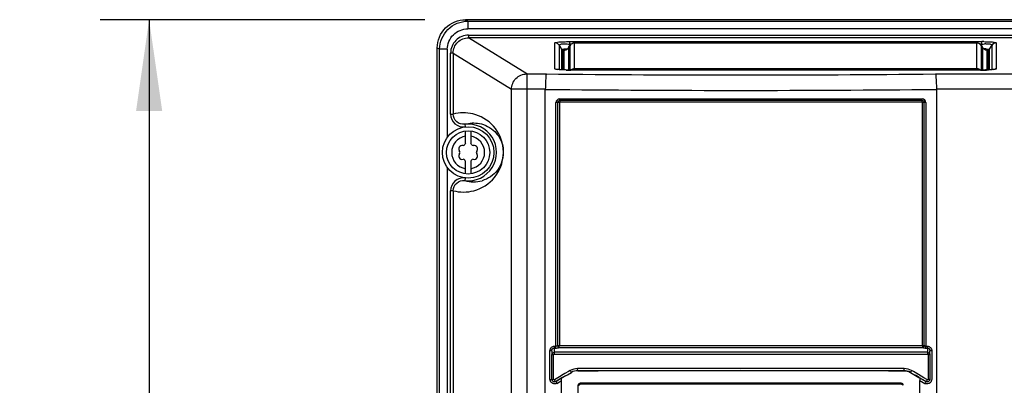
# Model space of a CAD drawing. Header units: inches. Extents: x 0 to 117, y 0 to 83.
# Tile 11 of 70: x 15.64 to 23.17, y 50.32 to 53.12. Entities that reach past the tile are written whole.
import ezdxf

# ---------------------------------------------------------------- set-up
doc = ezdxf.new("R2010")
doc.units = ezdxf.units.IN
doc.header["$LTSCALE"] = 6.431102
doc.header["$MEASUREMENT"] = 0
doc.layers.get('0').update_dxf_attribs({"linetype": 'CONTINUOUS'})
doc.styles.get("Standard").update_dxf_attribs({"font": 'txt', "width": 0.8})
doc.dimstyles.new('DIMSTYLE_1', dxfattribs={"dimtxt": 0.78125, "dimasz": 0.7, "dimexe": 0.18, "dimexo": 0.0625, "dimgap": 0.09, "dimtad": 1, "dimdec": 0, "dimzin": 4, "dimdsep": 46, "dimtxsty": 'STANDARD', "dimblk": '_FILLED', "dimblk1": '_FILLED', "dimblk2": '_FILLED', "dimcen": 0.09, "dimadec": 0, "dimazin": 0, "dimtfac": 1, "dimtdec": 0, "dimtofl": 0, "dimtmove": 0, "dimatfit": 3, "dimldrblk": '_FILLED', "dimfxl": 1, "dimtolj": 1, "dimtzin": 4, "dimarcsym": 0})

# ---------------------------------------------------------------- blocks, each defined once
blk = doc.blocks.new('_FILLED')
at = {"color": 0, "linetype": 'BYBLOCK'}
blk.add_solid([(0, 0), (-1, 0.143), (-1, -0.143)], dxfattribs=at)
blk = doc.blocks.new('*D4')
at = {"color": 7, "linetype": 'CONTINUOUS'}
for p, q in [((18.7406, 53.1218), (16.2572, 53.1218)), ((16.6322, 53.1218), (16.6322, 40.2935)), ((16.6322, 27.4652), (16.6322, 40.2935)), ((18.741, 27.4652), (16.2572, 27.4652))]:
    blk.add_line(p, q, dxfattribs=at)
at = {"color": 7, "linetype": 'CONTINUOUS', "xscale": 0.7, "yscale": 0.7, "zscale": 0.7}
for p, rotation in [((16.6322, 53.1218), 90), ((16.6322, 27.4652), 270)]:
    blk.add_blockref('_FILLED', p, dxfattribs=dict(at, rotation=rotation))
at = {"color": 7, "linetype": 'CONTINUOUS', "insert": (15.6557, 40.2935), "char_height": 0.78125, "width": 1.875, "attachment_point": 2, "rotation": 90, "line_spacing_factor": 0.9}
blk.add_mtext('652', dxfattribs=at)

msp = doc.modelspace()

# ---------------------------------------------------------------- linework, layer by layer
at = {"color": 7, "linetype": 'CONTINUOUS'}
for p, q in [((19.0707, 53.1106), (19.0527, 53.1218)), ((28.1478, 53.1218), (19.0531, 53.1218)), ((19.0707, 53.1106), (19.0707, 53.0517)), ((19.0707, 53.1106), (28.1302, 53.1106)), ((28.1302, 53.0517), (19.0707, 53.0517)), ((19.0763, 53.0034), (19.0763, 52.9837)), ((19.0763, 53.0034), (28.1245, 53.0034)), ((19.5214, 52.7065), (19.0763, 52.9837)), ((28.1245, 52.9837), (19.0763, 52.9837)), ((18.8366, 35.0875), (18.8366, 52.9068)), ((18.8366, 52.9068), (18.8549, 52.8953)), ((18.8549, 35.3302), (18.8549, 52.8953)), ((18.9135, 52.8953), (18.8549, 52.8953)), ((18.9135, 52.8953), (18.9135, 52.2208)), ((19.7373, 52.7452), (19.7373, 52.9446)), ((19.7713, 52.7389), (19.7713, 52.925)), ((19.7713, 52.925), (19.788, 52.8949)), ((19.788, 52.8949), (19.788, 52.7378)), ((19.7982, 52.889), (19.7982, 52.7373)), ((19.8081, 52.7369), (19.8081, 52.8886)), ((19.8225, 52.8919), (19.8213, 52.8915)), ((19.8244, 52.8926), (19.8225, 52.8919)), ((19.827, 52.8938), (19.8244, 52.8926)), ((19.83, 52.8955), (19.827, 52.8938)), ((19.8421, 52.9082), (19.8418, 52.9078)), ((19.8419, 52.9079), (19.8512, 52.9232)), ((19.8421, 52.7362), (19.8421, 52.9082)), ((19.848, 52.9538), (19.848, 52.9342)), ((19.848, 52.9538), (23.0024, 52.9538)), ((19.8532, 52.9249), (19.848, 52.9342)), ((19.8611, 52.9342), (19.848, 52.9342)), ((19.8508, 52.9225), (19.8512, 52.9232)), ((19.8508, 52.9225), (19.8508, 52.7362)), ((19.8849, 52.9421), (19.8849, 52.7362)), ((22.9656, 52.9421), (19.8849, 52.9421)), ((22.9656, 52.7362), (22.9656, 52.9421)), ((23.0024, 52.9342), (22.9894, 52.9342)), ((23.0024, 52.9342), (22.9971, 52.9245)), ((22.9993, 52.9232), (22.9997, 52.9225)), ((22.9997, 52.7362), (22.9997, 52.9225)), ((22.9997, 52.9225), (23.0084, 52.9082)), ((23.0024, 52.9342), (23.0024, 52.9532)), ((23.0084, 52.9082), (23.0084, 52.7362)), ((23.0118, 52.9033), (23.0084, 52.9082)), ((23.0091, 52.9071), (23.0086, 52.9078)), ((23.0149, 52.9), (23.0118, 52.9033)), ((23.0424, 52.8886), (23.0424, 52.7369)), ((23.0523, 52.7373), (23.0523, 52.889)), ((23.0625, 52.8949), (23.0791, 52.925)), ((23.0625, 52.7378), (23.0625, 52.8949)), ((23.0791, 52.925), (23.0791, 52.7389)), ((23.1132, 52.9446), (23.1132, 52.7452)), ((18.9388, 52.399), (18.9388, 52.8665)), ((18.9583, 52.8665), (18.9388, 52.8665)), ((18.9583, 52.8665), (18.9583, 52.399)), ((18.9583, 52.8665), (19.4042, 52.5887)), ((19.7545, 52.7408), (19.753, 52.7411)), ((19.826, 52.7365), (19.8178, 52.7367)), ((19.8586, 52.7362), (19.8433, 52.7363)), ((19.8586, 52.7362), (19.8586, 52.7361)), ((22.9943, 52.7362), (19.8586, 52.7361)), ((19.8849, 52.7477), (22.9656, 52.7477)), ((22.9919, 52.7361), (22.9919, 52.7362)), ((23.0098, 52.7363), (22.9943, 52.7362)), ((23.0457, 52.7371), (23.0389, 52.7368)), ((23.0522, 52.7373), (23.0457, 52.7371)), ((19.5214, 52.7065), (19.5214, 28.0966)), ((19.5214, 52.7065), (19.6715, 52.7065)), ((22.6475, 52.7065), (27.6795, 52.7065)), ((19.4042, 28.1328), (19.4042, 52.5887)), ((19.6634, 52.5887), (19.4042, 52.5887)), ((19.6634, 28.1247), (19.6634, 52.5887)), ((22.6556, 52.5887), (22.6556, 27.7649)), ((27.7967, 52.5887), (22.6556, 52.5887)), ((19.7729, 52.5151), (22.5461, 52.5151)), ((19.7447, 50.6227), (19.7447, 52.4869)), ((19.7706, 52.4869), (19.7447, 52.4869)), ((19.7577, 52.4869), (19.7577, 50.627)), ((19.7706, 52.4869), (19.7706, 50.627)), ((22.5454, 52.5028), (19.7736, 52.5028)), ((22.5446, 52.4905), (19.7744, 52.4905)), ((22.5484, 50.627), (22.5484, 52.4869)), ((22.5743, 52.4869), (22.5484, 52.4869)), ((22.5613, 50.627), (22.5613, 52.4869)), ((22.5743, 52.4869), (22.5743, 50.6227)), ((18.9388, 52.399), (18.9583, 52.399)), ((19.0471, 52.3212), (19.0495, 52.3016)), ((19.0532, 52.1764), (19.0532, 52.27)), ((19.0926, 52.27), (19.0926, 52.1764)), ((18.9135, 51.9907), (18.9135, 40.8035)), ((19.0532, 51.9416), (19.0532, 52.0353)), ((19.0926, 52.0353), (19.0926, 51.9416)), ((19.0495, 51.91), (19.0471, 51.8905)), ((18.9388, 40.9817), (18.9388, 51.8127)), ((18.9583, 51.8127), (18.9388, 51.8127)), ((18.9583, 51.8127), (18.9583, 40.9817)), ((19.7577, 50.627), (22.5613, 50.627)), ((19.6991, 50.3688), (19.6991, 50.5867)), ((19.7127, 50.5867), (19.6991, 50.5867)), ((19.7127, 50.5867), (19.7132, 50.5577)), ((19.7132, 50.3696), (19.7132, 50.5577)), ((19.7269, 50.5577), (19.7132, 50.5577)), ((19.7269, 50.3696), (19.7269, 50.5577)), ((19.7306, 50.5617), (22.5883, 50.5617)), ((19.7315, 50.6079), (19.7318, 50.587)), ((19.7317, 50.6079), (19.7434, 50.6079)), ((19.7318, 50.587), (19.732, 50.5765)), ((19.7328, 50.6227), (19.7447, 50.6227)), ((19.7693, 50.6122), (22.5497, 50.6122)), ((22.5743, 50.6227), (22.5861, 50.6227)), ((22.5756, 50.6079), (22.5875, 50.6079)), ((22.5872, 50.587), (22.587, 50.5765)), ((22.5875, 50.6079), (22.5872, 50.587)), ((22.5921, 50.5577), (22.5921, 50.3696)), ((22.6058, 50.5577), (22.5921, 50.5577)), ((22.6058, 50.5577), (22.6062, 50.5867)), ((22.6058, 50.5577), (22.6058, 50.3696)), ((22.6199, 50.5867), (22.6062, 50.5867)), ((22.6199, 50.5867), (22.6199, 50.3688)), ((19.7996, 50.4047), (19.7729, 50.3893)), ((19.794, 50.3822), (19.8228, 50.3988)), ((19.813, 50.4125), (19.7996, 50.4047)), ((19.8398, 50.4279), (19.813, 50.4125)), ((19.8214, 50.398), (19.8329, 50.4046)), ((19.8228, 50.3988), (19.8329, 50.4046)), ((19.8329, 50.4046), (19.8629, 50.422)), ((19.8329, 50.4046), (19.8629, 50.422)), ((19.8532, 50.4356), (19.8398, 50.4279)), ((19.8629, 50.422), (19.8629, 50.422)), ((22.4087, 50.451), (19.9103, 50.451)), ((21.1595, 50.4356), (19.9121, 50.4352)), ((19.9121, 50.4352), (19.9121, 50.4352)), ((22.4069, 50.4352), (21.1595, 50.4356)), ((22.4069, 50.4352), (22.4069, 50.4352)), ((22.4561, 50.422), (22.4561, 50.422)), ((22.4561, 50.422), (22.4838, 50.406)), ((22.4561, 50.422), (22.4838, 50.406)), ((22.4792, 50.4279), (22.4658, 50.4356)), ((22.506, 50.4125), (22.4792, 50.4279)), ((22.4838, 50.406), (22.5223, 50.3837)), ((22.5224, 50.3835), (22.4943, 50.3999)), ((22.5181, 50.4054), (22.506, 50.4125)), ((22.5594, 50.3816), (22.5181, 50.4054)), ((19.6991, 50.3688), (19.7269, 50.3696)), ((19.7729, 50.3893), (19.7328, 50.3662)), ((19.7633, 50.364), (19.7423, 50.3518)), ((19.7423, 50.3518), (19.7427, 50.3525)), ((19.7427, 50.3525), (19.7727, 50.3699)), ((19.7522, 50.3382), (19.7722, 50.3498)), ((19.7686, 50.367), (19.7633, 50.364)), ((19.7896, 50.3792), (19.7686, 50.367)), ((19.7722, 50.3498), (19.7882, 50.359)), ((19.7727, 50.3699), (19.794, 50.3822)), ((19.7882, 45.2696), (19.7882, 50.3626)), ((19.7908, 50.38), (19.7896, 50.3792)), ((19.9141, 45.3113), (19.9141, 50.3231)), ((19.9141, 50.3231), (19.9211, 50.3231)), ((22.3875, 50.331), (19.929, 50.331)), ((22.3866, 50.3389), (19.9299, 50.3389)), ((22.5223, 50.3837), (22.5455, 50.3703)), ((22.5324, 50.3775), (22.5268, 50.3807)), ((22.5283, 45.2696), (22.5283, 50.3605)), ((22.5283, 50.3605), (22.5369, 50.3555)), ((22.549, 50.3678), (22.5324, 50.3775)), ((22.5369, 50.3555), (22.5411, 50.3531)), ((22.5411, 50.3531), (22.5668, 50.3382)), ((22.5455, 50.3703), (22.5763, 50.3525)), ((22.5767, 50.3518), (22.549, 50.3678)), ((22.5862, 50.3662), (22.5594, 50.3816)), ((22.5767, 50.3518), (22.5763, 50.3525)), ((22.5921, 50.3696), (22.6058, 50.3696))]:
    msp.add_line(p, q, dxfattribs=at)
for points in [[(19.8386, 52.9033), (19.8359, 52.9003), (19.833, 52.8977), (19.83, 52.8955)], [(19.8418, 52.9078), (19.8412, 52.9068), (19.8386, 52.9033)], [(23.0241, 52.8935), (23.0212, 52.8951), (23.018, 52.8972), (23.0149, 52.9)], [(23.0293, 52.8914), (23.0297, 52.8913), (23.0299, 52.8913), (23.0294, 52.8914), (23.0283, 52.8917), (23.0266, 52.8924), (23.0241, 52.8935)], [(19.8024, 52.7371), (19.7953, 52.7374), (19.7886, 52.7378), (19.7824, 52.7381), (19.7767, 52.7385), (19.7715, 52.7389), (19.7669, 52.7393), (19.7629, 52.7397), (19.7594, 52.7401), (19.7566, 52.7405), (19.7545, 52.7408)], [(19.8178, 52.7367), (19.8099, 52.7369), (19.8024, 52.7371)], [(19.8433, 52.7363), (19.8346, 52.7364), (19.826, 52.7365)], [(23.0389, 52.7368), (23.0319, 52.7367), (23.0247, 52.7365), (23.0173, 52.7364), (23.0098, 52.7363)], [(23.0834, 52.7393), (23.0793, 52.7389), (23.0746, 52.7385), (23.0696, 52.7382), (23.0642, 52.7379), (23.0583, 52.7376), (23.0522, 52.7373)], [(23.0967, 52.7407), (23.0976, 52.7411), (23.0981, 52.7412), (23.0978, 52.7412), (23.0969, 52.741), (23.0953, 52.7407), (23.0931, 52.7404), (23.0904, 52.74), (23.0872, 52.7396), (23.0834, 52.7393)], [(19.7706, 52.4869), (19.7707, 52.4875), (19.7708, 52.4881), (19.7711, 52.4887), (19.7715, 52.4892), (19.7719, 52.4897), (19.7724, 52.49), (19.773, 52.4903), (19.7737, 52.4905), (19.7744, 52.4905)], [(22.5446, 52.4905), (22.5453, 52.4905), (22.5459, 52.4903), (22.5465, 52.49), (22.547, 52.4897), (22.5475, 52.4892), (22.5479, 52.4887), (22.5482, 52.4881), (22.5483, 52.4875), (22.5484, 52.4869)], [(19.7269, 50.5577), (19.727, 50.5584), (19.7271, 50.5591), (19.7274, 50.5597), (19.7278, 50.5603), (19.7283, 50.5608), (19.7288, 50.5612), (19.7294, 50.5614), (19.73, 50.5616), (19.7306, 50.5617)], [(22.5883, 50.5617), (22.589, 50.5616), (22.5897, 50.5614), (22.5902, 50.5611), (22.5908, 50.5607), (22.5912, 50.5603), (22.5916, 50.5597), (22.5919, 50.5591), (22.592, 50.5584), (22.5921, 50.5577)], [(19.7328, 50.3662), (19.7319, 50.3658), (19.731, 50.3656), (19.7301, 50.3657), (19.7293, 50.366), (19.7285, 50.3664), (19.7278, 50.367), (19.7273, 50.3677), (19.727, 50.3686), (19.7269, 50.3696)], [(22.5921, 50.3696), (22.5919, 50.3686), (22.5916, 50.3677), (22.5912, 50.367), (22.5905, 50.3664), (22.5897, 50.366), (22.5888, 50.3657), (22.588, 50.3656), (22.5871, 50.3658), (22.5862, 50.3662)]]:
    msp.add_lwpolyline(points, dxfattribs=at)
for radius in [0.1969, 0.1654]:
    msp.add_circle((19.0729, 52.1058), radius, dxfattribs=at)
for centre, radius, start, end in [((19.808, 52.9279), 0.0393, 270.01817, 276.81166), ((19.8846, 52.9029), 0.0391, 129.19796, 149.82483), ((22.9656, 52.9028), 0.0393, 61.3713, 89.98413), ((22.9659, 52.9029), 0.0391, 30.17503, 57.25868), ((23.0026, 51.3308), 1.623, 89.41435, 90.00431), ((23.0421, 52.9278), 0.039, 210.17203, 216.96056), ((22.9132, 51.0219), 1.8799, 86.59915, 86.86125), ((23.0015, 52.4842), 0.4101, 86.33315, 86.89556), ((23.0484, 52.6268), 0.3107, 92.51237, 94.38259), ((22.937, 51.4222), 1.4788, 86.28526, 86.60178), ((23.0086, 52.591), 0.3031, 85.1752, 86.3634), ((19.8579, 54.4912), 1.7552, 268.87317, 270.02323), ((19.8849, 52.7084), 0.0393, 90.0171, 96.6811), ((22.9925, 54.5035), 1.7674, 269.9795, 271.06736), ((23.0023, 54.0052), 1.2691, 271.04442, 272.34964), ((23.1132, 52.7059), 0.0393, 90.0179, 96.77705), ((21.1595, 190.4672), 137.7687, 269.381159, 270.618841), ((21.1595, 193.3274), 140.7467, 269.390965, 270.609035), ((19.0729, 52.1058), 0.2169, 263.18611, 96.81389), ((19.0729, 52.1058), 0.126, 98.9893, 261.0107), ((19.0729, 52.1058), 0.126, 278.9893, 81.0107), ((19.0287, 52.1313), 0.0278, 79.87712, 220.12227), ((19.0357, 52.1703), 0.0118, 259.87712, 340.12432), ((19.0729, 52.1568), 0.0278, 135.18228, 160.2725), ((19.0729, 52.1568), 0.0278, 19.87712, 44.81772), ((19.1101, 52.1703), 0.0118, 199.87712, 280.12432), ((19.117, 52.1313), 0.0278, 319.87712, 100.12227), ((19.0287, 52.0803), 0.0278, 139.87712, 280.12227), ((18.9985, 52.1058), 0.0118, 319.87712, 40.12432), ((19.117, 52.0803), 0.0278, 259.87712, 40.12227), ((19.1473, 52.1058), 0.0118, 139.87712, 220.12432), ((19.0357, 52.0414), 0.0118, 19.87712, 100.12432), ((19.0729, 52.0548), 0.0278, 199.87712, 224.81772), ((19.0729, 52.0548), 0.0278, 315.18228, 340.2725), ((19.1101, 52.0414), 0.0118, 79.87712, 160.12432), ((19.1151, 52.1097), 0.2295, 252.77236, 286.24407), ((19.6916, 50.6163), 0.0411, 0.06868, 5.75812), ((22.6274, 50.6163), 0.041, 174.23821, 179.93089), ((19.9102, 50.3368), 0.1141, 90.05249, 119.99271), ((19.9121, 50.3368), 0.0984, 90.03581, 120.01596), ((22.407, 50.337), 0.0982, 59.97191, 89.92432), ((22.4086, 50.3365), 0.1145, 60.07976, 89.96407), ((19.7342, 50.3689), 0.0351, 180.06048, 190.57423), ((19.7328, 50.3696), 0.0197, 180.00975, 300.01719), ((19.9299, 50.3231), 0.0157, 90, 179.99999), ((22.3866, 50.3231), 0.0157, 0, 90), ((21.8163, 49.2815), 1.3088, 57.11895, 57.32612), ((22.5844, 50.3686), 0.0351, 239.98871, 250.6322), ((22.5861, 50.3696), 0.0197, 239.98281, 359.99025)]:
    msp.add_arc(centre, radius, start, end, dxfattribs=at)
msp.add_ellipse((19.8423, 50.407), major_axis=(0.0848, 0.0512), ratio=0.043155, start_param=2.150351, end_param=2.197422, dxfattribs=at)
for points, knots in [([(18.8366, 52.9067), (18.8366, 52.9617), (18.8835, 53.0759), (18.9977, 53.1218), (19.0527, 53.1218)], [0, 0, 0, 0, 0.499963, 1, 1, 1, 1]), ([(18.8549, 52.8953), (18.8551, 52.9503), (18.9013, 53.0647), (19.0157, 53.1105), (19.0707, 53.1106)], [0, 0, 0, 0, 0.500002, 1, 1, 1, 1]), ([(18.9135, 52.8953), (18.9135, 52.9353), (18.9471, 53.0188), (19.0307, 53.0517), (19.0707, 53.0517)], [0, 0, 0, 0, 0.499884, 1, 1, 1, 1]), ([(19.0763, 53.0034), (19.0413, 53.0034), (18.9682, 52.9745), (18.9388, 52.9015), (18.9388, 52.8665)], [0, 0, 0, 0, 0.500123, 1, 1, 1, 1]), ([(18.9583, 52.8665), (18.9583, 52.8965), (18.9835, 52.9592), (19.0463, 52.9838), (19.0763, 52.9837)], [0, 0, 0, 0, 0.499873, 1, 1, 1, 1]), ([(19.7373, 52.9446), (19.7373, 52.9472), (19.7519, 52.949), (19.77, 52.9521), (19.807, 52.9533), (19.8333, 52.9538), (19.848, 52.9538)], [0, 0, 0, 0, 0.07018, 0.27497, 0.605725, 1, 1, 1, 1]), ([(19.7713, 52.925), (19.769, 52.9313), (19.794, 52.9392), (19.8158, 52.9369), (19.8372, 52.9356), (19.848, 52.9342)], [0, 0, 0, 0, 0.250414, 0.591237, 1, 1, 1, 1]), ([(19.788, 52.8949), (19.7888, 52.8957), (19.7935, 52.8955), (19.8081, 52.8982), (19.823, 52.8983), (19.8344, 52.8989)], [0, 0, 0, 0, 0.072703, 0.266659, 1, 1, 1, 1]), ([(19.7918, 52.891), (19.791, 52.8915), (19.7896, 52.8926), (19.7884, 52.8941), (19.788, 52.8949)], [0, 0, 0, 0, 0.508725, 1, 1, 1, 1]), ([(19.7982, 52.889), (19.7971, 52.889), (19.7948, 52.8894), (19.7928, 52.8904), (19.7918, 52.891)], [0, 0, 0, 0, 0.491331, 1, 1, 1, 1]), ([(19.7982, 52.889), (19.7982, 52.8914), (19.8128, 52.8917), (19.8195, 52.8933), (19.8268, 52.8937)], [0, 0, 0, 0, 0.251039, 1, 1, 1, 1]), ([(19.8081, 52.8886), (19.8081, 52.89), (19.8154, 52.8908), (19.8191, 52.8917), (19.8229, 52.892)], [0, 0, 0, 0, 0.26366, 1, 1, 1, 1]), ([(23.0191, 52.9537), (23.0321, 52.9535), (23.0548, 52.953), (23.0862, 52.9514), (23.1015, 52.9488), (23.1132, 52.9468), (23.1132, 52.9446)], [0, 0, 0, 0, 0.407781, 0.734059, 0.931234, 1, 1, 1, 1]), ([(23.0328, 52.8979), (23.0359, 52.8977), (23.0447, 52.8971), (23.0536, 52.8965), (23.0594, 52.8956)], [0, 0, 0, 0, 0.343201, 1, 1, 1, 1]), ([(23.034, 52.893), (23.0363, 52.8928), (23.0422, 52.892), (23.0487, 52.8919), (23.0517, 52.8898)], [0, 0, 0, 0, 0.382523, 1, 1, 1, 1]), ([(23.0376, 52.8907), (23.0385, 52.8905), (23.04, 52.8902), (23.0414, 52.8896), (23.0419, 52.8893)], [0, 0, 0, 0, 0.613492, 1, 1, 1, 1]), ([(23.0594, 52.8956), (23.0601, 52.8955), (23.0611, 52.8953), (23.0623, 52.8951), (23.0625, 52.8949)], [0, 0, 0, 0, 0.69212, 1, 1, 1, 1]), ([(23.0599, 52.9367), (23.0634, 52.9363), (23.0704, 52.9361), (23.0807, 52.9292), (23.0791, 52.925)], [0, 0, 0, 0, 0.442035, 1, 1, 1, 1]), ([(19.7454, 52.7417), (19.7433, 52.7421), (19.7408, 52.7426), (19.7373, 52.7443), (19.7373, 52.7452)], [0, 0, 0, 0, 0.705332, 1, 1, 1, 1]), ([(19.8234, 52.7364), (19.815, 52.7366), (19.789, 52.7375), (19.7628, 52.7382), (19.7454, 52.7417)], [0, 0, 0, 0, 0.320465, 1, 1, 1, 1]), ([(23.1132, 52.7452), (23.1132, 52.7437), (23.1062, 52.7419), (23.0964, 52.7401), (23.077, 52.7383), (23.0627, 52.7376), (23.0543, 52.7372)], [0, 0, 0, 0, 0.073138, 0.266874, 0.58336, 1, 1, 1, 1]), ([(19.4042, 52.5887), (19.4045, 52.6187), (19.4297, 52.6806), (19.4916, 52.7062), (19.5214, 52.7065)], [0, 0, 0, 0, 0.500844, 1, 1, 1, 1]), ([(19.6715, 52.7065), (19.6689, 52.7035), (19.6685, 52.6896), (19.6651, 52.6657), (19.6641, 52.6297), (19.6635, 52.6031), (19.6634, 52.5887)], [0, 0, 0, 0, 0.100015, 0.321432, 0.635667, 1, 1, 1, 1]), ([(22.6475, 52.7065), (22.6501, 52.7035), (22.6504, 52.6896), (22.6539, 52.6657), (22.6548, 52.6297), (22.6555, 52.6031), (22.6556, 52.5887)], [0, 0, 0, 0, 0.10002, 0.321432, 0.635659, 1, 1, 1, 1]), ([(19.7729, 52.5151), (19.7657, 52.5151), (19.7507, 52.5091), (19.7447, 52.4941), (19.7447, 52.4869)], [0, 0, 0, 0, 0.498712, 1, 1, 1, 1]), ([(22.5743, 52.4869), (22.5743, 52.4941), (22.5683, 52.5091), (22.5533, 52.5151), (22.5461, 52.5151)], [0, 0, 0, 0, 0.501285, 1, 1, 1, 1]), ([(19.7577, 52.4869), (19.7577, 52.4907), (19.7587, 52.4964), (19.7649, 52.5018), (19.7688, 52.4999), (19.7704, 52.4987)], [0, 0, 0, 0, 0.515403, 0.734942, 1, 1, 1, 1]), ([(22.5454, 52.5028), (22.5492, 52.5028), (22.5549, 52.5018), (22.5603, 52.4956), (22.5584, 52.4916), (22.5572, 52.4901)], [0, 0, 0, 0, 0.51349, 0.733642, 1, 1, 1, 1]), ([(18.9388, 52.399), (18.9388, 52.3721), (18.9637, 52.3156), (19.0227, 52.2984), (19.0495, 52.3016)], [0, 0, 0, 0, 0.499774, 1, 1, 1, 1]), ([(18.9583, 51.8127), (19.0094, 51.7992), (19.1307, 51.7991), (19.3041, 51.909), (19.3694, 52.1242), (19.2821, 52.3194), (19.168, 52.3867), (19.1084, 52.4008)], [0, 0, 0, 0, 0.167122, 0.365094, 0.60952, 0.806161, 1, 1, 1, 1]), ([(19.0471, 52.3212), (19.0257, 52.3186), (18.9784, 52.3322), (18.9583, 52.3774), (18.9583, 52.399)], [0, 0, 0, 0, 0.500273, 1, 1, 1, 1]), ([(19.0471, 52.3212), (19.0829, 52.3323), (19.168, 52.3372), (19.2802, 52.2775), (19.3604, 52.144), (19.3272, 51.9701), (19.2247, 51.9026), (19.1793, 51.8893)], [0, 0, 0, 0, 0.15995, 0.347737, 0.513332, 0.797828, 1, 1, 1, 1]), ([(19.0495, 51.91), (19.0227, 51.9132), (18.9637, 51.8961), (18.9388, 51.8396), (18.9388, 51.8127)], [0, 0, 0, 0, 0.500232, 1, 1, 1, 1]), ([(18.9583, 51.8127), (18.9583, 51.8342), (18.9784, 51.8795), (19.0257, 51.8931), (19.0471, 51.8905)], [0, 0, 0, 0, 0.499736, 1, 1, 1, 1]), ([(19.7693, 50.6122), (19.7695, 50.6128), (19.7705, 50.6169), (19.7706, 50.6212), (19.7702, 50.6248)], [0, 0, 0, 0, 0.153404, 1, 1, 1, 1]), ([(22.5613, 50.627), (22.5606, 50.624), (22.5607, 50.6184), (22.5537, 50.6154), (22.552, 50.6168)], [0, 0, 0, 0, 0.590532, 1, 1, 1, 1]), ([(19.7127, 50.5867), (19.7127, 50.5919), (19.7156, 50.6027), (19.7264, 50.6081), (19.7315, 50.6079)], [0, 0, 0, 0, 0.502575, 1, 1, 1, 1]), ([(19.732, 50.5765), (19.7318, 50.5759), (19.7307, 50.5718), (19.7307, 50.5675), (19.731, 50.5639)], [0, 0, 0, 0, 0.152641, 1, 1, 1, 1]), ([(19.7315, 50.6079), (19.7319, 50.6089), (19.7325, 50.6117), (19.7327, 50.6146), (19.7327, 50.6164)], [0, 0, 0, 0, 0.386327, 1, 1, 1, 1]), ([(22.587, 50.5765), (22.3496, 50.5765), (21.3979, 50.5769), (20.4462, 50.5767), (19.732, 50.5765)], [0, 0, 0, 0, 0.249475, 1, 1, 1, 1]), ([(19.7434, 50.6079), (19.7436, 50.6085), (19.7446, 50.6126), (19.7447, 50.6169), (19.7443, 50.6204)], [0, 0, 0, 0, 0.152656, 1, 1, 1, 1]), ([(22.5756, 50.6079), (22.5754, 50.6085), (22.5743, 50.6126), (22.5743, 50.6169), (22.5747, 50.6204)], [0, 0, 0, 0, 0.152629, 1, 1, 1, 1]), ([(22.5861, 50.6227), (22.595, 50.6227), (22.6136, 50.6144), (22.6199, 50.5957), (22.6199, 50.5867)], [0, 0, 0, 0, 0.497238, 1, 1, 1, 1]), ([(22.5875, 50.6079), (22.5871, 50.6089), (22.5865, 50.6117), (22.5863, 50.6146), (22.5863, 50.6164)], [0, 0, 0, 0, 0.386293, 1, 1, 1, 1]), ([(22.587, 50.5765), (22.5872, 50.5759), (22.5883, 50.5718), (22.5883, 50.5675), (22.588, 50.5639)], [0, 0, 0, 0, 0.152624, 1, 1, 1, 1]), ([(22.5875, 50.6079), (22.5926, 50.6081), (22.6033, 50.6027), (22.6062, 50.5919), (22.6062, 50.5867)], [0, 0, 0, 0, 0.497563, 1, 1, 1, 1]), ([(19.8214, 50.398), (19.8184, 50.3963), (19.8093, 50.3909), (19.8, 50.3858), (19.794, 50.382)], [0, 0, 0, 0, 0.332932, 1, 1, 1, 1]), ([(19.8629, 50.422), (19.8618, 50.4215), (19.8587, 50.4272), (19.8567, 50.4297), (19.8554, 50.4326)], [0, 0, 0, 0, 0.269047, 1, 1, 1, 1]), ([(19.9121, 50.4352), (19.911, 50.4353), (19.9108, 50.4414), (19.9105, 50.4445), (19.9108, 50.4476)], [0, 0, 0, 0, 0.26143, 1, 1, 1, 1]), ([(19.9121, 50.4352), (20.1196, 50.4353), (20.9513, 50.4357), (21.7829, 50.4356), (22.4069, 50.4352)], [0, 0, 0, 0, 0.249598, 1, 1, 1, 1]), ([(22.4069, 50.4352), (22.408, 50.4353), (22.4082, 50.4414), (22.4085, 50.4445), (22.4082, 50.4476)], [0, 0, 0, 0, 0.261395, 1, 1, 1, 1]), ([(22.4561, 50.422), (22.4572, 50.4215), (22.4603, 50.4272), (22.4622, 50.4297), (22.4636, 50.4326)], [0, 0, 0, 0, 0.269045, 1, 1, 1, 1]), ([(19.7522, 50.3382), (19.7428, 50.3328), (19.7171, 50.3311), (19.7017, 50.3517), (19.6997, 50.3624)], [0, 0, 0, 0, 0.498843, 1, 1, 1, 1]), ([(19.7423, 50.3518), (19.7367, 50.3486), (19.7206, 50.3481), (19.7127, 50.3622), (19.7127, 50.3688)], [0, 0, 0, 0, 0.49607, 1, 1, 1, 1]), ([(19.7427, 50.3525), (19.7416, 50.352), (19.7383, 50.3576), (19.7364, 50.3602), (19.7351, 50.3631)], [0, 0, 0, 0, 0.271904, 1, 1, 1, 1]), ([(19.7423, 50.3518), (19.7434, 50.3524), (19.7466, 50.3468), (19.7486, 50.3442), (19.7499, 50.3413)], [0, 0, 0, 0, 0.271763, 1, 1, 1, 1]), ([(19.929, 50.331), (19.929, 50.3329), (19.9295, 50.3347), (19.9291, 50.3389), (19.9299, 50.3389)], [0, 0, 0, 0, 0.700029, 1, 1, 1, 1]), ([(22.3866, 50.3389), (22.3874, 50.3389), (22.3869, 50.3347), (22.3875, 50.3329), (22.3875, 50.331)], [0, 0, 0, 0, 0.299971, 1, 1, 1, 1]), ([(22.5268, 50.3807), (22.5287, 50.3795), (22.527, 50.3708), (22.5283, 50.365), (22.5283, 50.3605)], [0, 0, 0, 0, 0.33676, 1, 1, 1, 1]), ([(22.5767, 50.3518), (22.5756, 50.3524), (22.5723, 50.3468), (22.5704, 50.3442), (22.5691, 50.3413)], [0, 0, 0, 0, 0.271763, 1, 1, 1, 1]), ([(22.5763, 50.3525), (22.5773, 50.352), (22.5806, 50.3576), (22.5825, 50.3602), (22.5839, 50.3631)], [0, 0, 0, 0, 0.271905, 1, 1, 1, 1]), ([(22.6062, 50.3688), (22.6062, 50.3622), (22.5983, 50.3481), (22.5823, 50.3486), (22.5767, 50.3518)], [0, 0, 0, 0, 0.503884, 1, 1, 1, 1])]:
    msp.add_open_spline(points, degree=3, knots=knots, dxfattribs=at)
for points in [[(19.7713, 52.925), (19.7648, 52.9364), (19.7504, 52.9445), (19.7373, 52.9446)], [(19.8298, 52.8951), (19.8247, 52.8918), (19.8187, 52.8896), (19.8127, 52.8889)], [(19.8421, 52.9082), (19.8391, 52.903), (19.8348, 52.8984), (19.8298, 52.8951)], [(19.8847, 52.9422), (19.8735, 52.9422), (19.8614, 52.9364), (19.8543, 52.9276)], [(19.8849, 52.9421), (19.8761, 52.9421), (19.8668, 52.9388), (19.86, 52.9333)], [(22.987, 52.9359), (22.9819, 52.9391), (22.976, 52.9412), (22.9701, 52.9419)], [(22.9962, 52.9276), (22.993, 52.9316), (22.989, 52.935), (22.9845, 52.9374)], [(23.0024, 52.9342), (23.0098, 52.9352), (23.0173, 52.936), (23.0247, 52.9365)], [(23.0424, 52.8886), (23.0307, 52.8886), (23.018, 52.895), (23.0109, 52.9043)], [(23.0277, 52.892), (23.031, 52.8917), (23.0343, 52.8913), (23.0376, 52.8907)], [(23.0348, 52.9371), (23.0432, 52.9375), (23.0516, 52.9375), (23.0599, 52.9367)], [(23.0625, 52.8949), (23.0605, 52.8915), (23.0562, 52.889), (23.0523, 52.889)], [(23.1132, 52.9446), (23.1001, 52.9445), (23.0857, 52.9364), (23.0791, 52.925)], [(19.7373, 52.7452), (19.7436, 52.7452), (19.7501, 52.7436), (19.7557, 52.7407)], [(19.8571, 52.7362), (19.8631, 52.7423), (19.8718, 52.7464), (19.8803, 52.7474)], [(22.9656, 52.7477), (22.9756, 52.7477), (22.9863, 52.7433), (22.9934, 52.7362)], [(23.0948, 52.7406), (23.099, 52.7429), (23.1038, 52.7444), (23.1086, 52.7449)], [(19.7736, 52.5028), (19.773, 52.5065), (19.7728, 52.5102), (19.7731, 52.5139)], [(22.5454, 52.5028), (22.5459, 52.5065), (22.5462, 52.5102), (22.5459, 52.5139)], [(19.7736, 52.5028), (19.7742, 52.4992), (19.7744, 52.4955), (19.7741, 52.4918)], [(22.5454, 52.5028), (22.5448, 52.4992), (22.5445, 52.4955), (22.5448, 52.4918)], [(19.1084, 52.4008), (19.0597, 52.4124), (19.0067, 52.4117), (18.9583, 52.399)], [(19.7577, 50.627), (19.7545, 50.6246), (19.7499, 50.6223), (19.7462, 50.6238)], [(19.7693, 50.6123), (19.7642, 50.6136), (19.7584, 50.6201), (19.7601, 50.625)], [(22.5484, 50.627), (22.5484, 50.6233), (22.5481, 50.6123), (22.5496, 50.6158)], [(22.5743, 50.6227), (22.5707, 50.6227), (22.5642, 50.6232), (22.5643, 50.6268)], [(19.6991, 50.5867), (19.6994, 50.5969), (19.7037, 50.6081), (19.7114, 50.6147)], [(19.7114, 50.6147), (19.7172, 50.6197), (19.7252, 50.6226), (19.7328, 50.6227)], [(19.7132, 50.5577), (19.7132, 50.5665), (19.7231, 50.5761), (19.732, 50.5765)], [(19.7434, 50.6079), (19.7521, 50.6079), (19.7611, 50.609), (19.7693, 50.6122)], [(22.5497, 50.6122), (22.5578, 50.609), (22.5668, 50.6079), (22.5756, 50.6079)], [(22.587, 50.5765), (22.5959, 50.5761), (22.6058, 50.5665), (22.6058, 50.5577)], [(22.4069, 50.4352), (22.4239, 50.4352), (22.4414, 50.4305), (22.4561, 50.422)], [(19.7882, 50.3626), (19.7882, 50.3667), (19.7877, 50.3788), (19.7891, 50.3749)], [(19.9211, 50.3231), (19.9211, 50.3269), (19.9253, 50.331), (19.929, 50.331)], [(22.3875, 50.331), (22.3912, 50.331), (22.3953, 50.3269), (22.3953, 50.3231)], [(22.6073, 50.3417), (22.5983, 50.3342), (22.5838, 50.3316), (22.5727, 50.3355)], [(22.6199, 50.3688), (22.6199, 50.3589), (22.6149, 50.3482), (22.6073, 50.3417)]]:
    msp.add_open_spline(points, degree=3, dxfattribs=at)

# ---------------------------------------------------------------- dimensions: what is measured, and where the dimension line sits
dim = msp.add_linear_dim(base=(16.6322, 27.4652), p1=(18.7406, 53.1218), p2=(18.741, 27.4652), angle=270, dimstyle='DIMSTYLE_1', dxfattribs=at)
dim.commit()
dim.dimension.update_dxf_attribs({"geometry": '*D4', "text_midpoint": (16.4664, 39.4554), "dimtype": 160})

doc.saveas('drawing.dxf')
